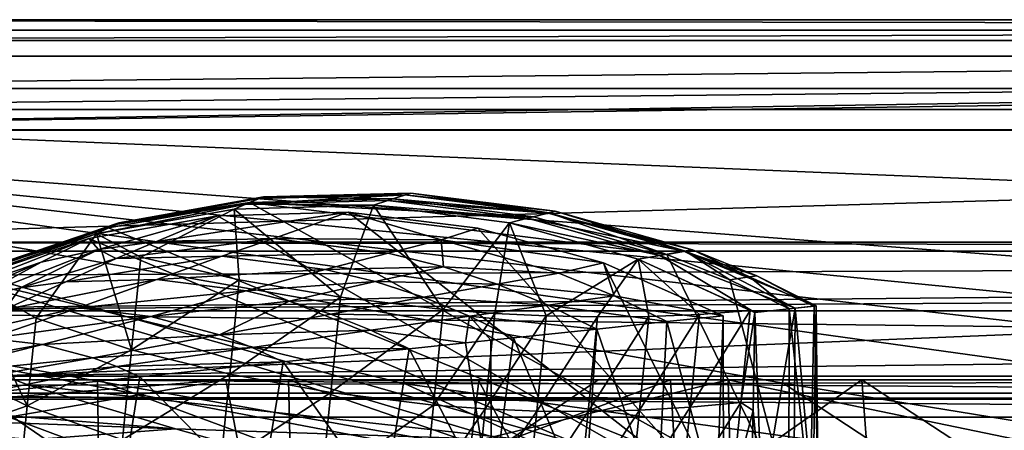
# Model space of a CAD drawing. Header units: metres. Extents: x -1004 to 0, y -808 to 0.
# Tile 34 of 120: x -886 to -742, y -60 to 0. Entities that reach past the tile are written whole.
import ezdxf

# ---------------------------------------------------------------- set-up
doc = ezdxf.new("R2010")
doc.units = ezdxf.units.M

msp = doc.modelspace()

# ---------------------------------------------------------------- linework, layer by layer
at = {"layer": 'top'}
for points in [[(-17.027203, -5.267202, 163.059998), (-987.0271, -5.267202, 163.059998), (-17.027203, -5.267202, 176.059509)], [(-987.0271, -5.267202, 163.059998), (-987.0271, -5.267202, 176.059265), (-17.027203, -5.267202, 176.059509)], [(-17.027203, -5.267202, 176.059509), (-987.0271, -5.267202, 176.059265), (-987.0271, -5.267202, 2050.060059)], [(-987.0271, -5.267202, 2063.060059), (-17.027203, -5.267202, 2063.060059), (-987.0271, -5.267202, 2050.060059)], [(-17.027203, -5.267202, 2063.060059), (-17.027203, -5.267202, 2050.060059), (-987.0271, -5.267202, 2050.060059)], [(-987.0271, -5.267202, 2050.060059), (-17.027203, -5.267202, 2050.060059), (-17.027203, -5.267202, 176.059509)], [(-953.0271, -32.2672, 2063.060059), (-17.027203, -5.267202, 2063.060059), (-987.0271, -5.267202, 2063.060059)], [(-987.0271, -5.267202, 163.059998), (-17.027203, -5.267202, 163.059998), (-953.0271, -32.2672, 163.059998)], [(-953.0271, -32.2672, 2063.060059), (-51.027081, -32.2672, 2063.060059), (-17.027203, -5.267202, 2063.060059)], [(-953.0271, -32.2672, 163.059998), (-17.027203, -5.267202, 163.059998), (-51.027081, -32.2672, 163.059998)], [(-850.759644, -25.963312, 1052.338989), (-871.638428, -29.704609, 1052.338989), (-850.091919, -25.701363, 939.653503)], [(-871.638428, -29.704609, 1052.338989), (-871.153687, -29.474216, 939.653503), (-850.091919, -25.701363, 939.653503)], [(-871.153687, -29.474216, 939.653503), (-852.135437, -26.541019, 763.503967), (-850.091919, -25.701363, 939.653503)], [(-852.688477, -26.753551, 1154.234619), (-850.759644, -25.963312, 1052.338989), (-829.555176, -25.423294, 1052.338989)], [(-829.555176, -25.423294, 1052.338989), (-832.025269, -26.230534, 1154.234619), (-852.688477, -26.753551, 1154.234619)], [(-852.135437, -26.541019, 763.503967), (-831.313843, -26.01631, 763.571472), (-850.091919, -25.701363, 939.653503)], [(-850.759644, -25.963312, 1052.338989), (-828.701904, -25.154947, 939.653503), (-829.555176, -25.423294, 1052.338989)], [(-850.759644, -25.963312, 1052.338989), (-850.091919, -25.701363, 939.653503), (-828.701904, -25.154947, 939.653503)], [(-850.091919, -25.701363, 939.653503), (-831.313843, -26.01631, 763.571472), (-828.701904, -25.154947, 939.653503)], [(-832.025269, -26.230534, 1154.234619), (-829.555176, -25.423294, 1052.338989), (-808.750061, -28.048561, 1052.338989)], [(-831.313843, -26.01631, 763.571472), (-808.57959, -28.014883, 851.033264), (-828.701904, -25.154947, 939.653503)], [(-829.555176, -25.423294, 1052.338989), (-828.701904, -25.154947, 939.653503), (-807.713745, -27.798832, 939.653503)], [(-808.750061, -28.048561, 1052.338989), (-829.555176, -25.423294, 1052.338989), (-807.713745, -27.798832, 939.653503)], [(-828.701904, -25.154947, 939.653503), (-808.57959, -28.014883, 851.033264), (-807.713745, -27.798832, 939.653503)], [(-852.688477, -26.753551, 1154.234619), (-854.394897, -27.473255, 1213.773315), (-874.368042, -31.07576, 1218.051392)], [(-874.368042, -31.07576, 1218.051392), (-871.638428, -29.704609, 1052.338989), (-852.688477, -26.753551, 1154.234619)], [(-872.631714, -30.217983, 763.355225), (-852.135437, -26.541019, 763.503967), (-871.153687, -29.474216, 939.653503)], [(-852.135437, -26.541019, 763.503967), (-872.631714, -30.217983, 763.355225), (-773.775024, -70.220131, 762.568176)], [(-871.638428, -29.704609, 1052.338989), (-850.759644, -25.963312, 1052.338989), (-852.688477, -26.753551, 1154.234619)], [(-834.138062, -26.929199, 1211.977905), (-854.394897, -27.473255, 1213.773315), (-852.688477, -26.753551, 1154.234619)], [(-838.92804, -40.276146, 1213.695068), (-854.394897, -27.473255, 1213.773315), (-834.138062, -26.929199, 1211.977905)], [(-832.025269, -26.230534, 1154.234619), (-834.138062, -26.929199, 1211.977905), (-852.688477, -26.753551, 1154.234619)], [(-852.135437, -26.541019, 763.503967), (-810.890808, -28.611797, 763.55658), (-831.313843, -26.01631, 763.571472)], [(-773.775024, -70.220131, 762.568176), (-791.515869, -34.050182, 763.464905), (-852.135437, -26.541019, 763.503967)], [(-791.515869, -34.050182, 763.464905), (-810.890808, -28.611797, 763.55658), (-852.135437, -26.541019, 763.503967)], [(-838.92804, -40.276146, 1213.695068), (-834.138062, -26.929199, 1211.977905), (-823.993774, -42.041019, 1213.400513)], [(-834.138062, -26.929199, 1211.977905), (-832.025269, -26.230534, 1154.234619), (-811.752747, -28.795238, 1154.234619)], [(-814.352234, -29.465939, 1212.178589), (-834.138062, -26.929199, 1211.977905), (-811.752747, -28.795238, 1154.234619)], [(-834.138062, -26.929199, 1211.977905), (-814.352234, -29.465939, 1212.178589), (-823.993774, -42.041019, 1213.400513)], [(-811.752747, -28.795238, 1154.234619), (-832.025269, -26.230534, 1154.234619), (-808.750061, -28.048561, 1052.338989)], [(-831.313843, -26.01631, 763.571472), (-810.890808, -28.611797, 763.55658), (-808.57959, -28.014883, 851.033264)], [(-856.787964, -28.459476, 1279.55957), (-875.474487, -31.764521, 1279.424438), (-783.276184, -70.478142, 1278.657349)], [(-875.474487, -31.764521, 1279.424438), (-856.787964, -28.459476, 1279.55957), (-874.098816, -33.356674, 1453.265259)], [(-874.368042, -31.07576, 1218.051392), (-854.394897, -27.473255, 1213.773315), (-867.946472, -34.459126, 1216.941772)], [(-856.787964, -28.459476, 1279.55957), (-865.658569, -32.178005, 1453.265259), (-874.098816, -33.356674, 1453.265259)], [(-867.946472, -34.459126, 1216.941772), (-854.394897, -27.473255, 1213.773315), (-853.641418, -37.738308, 1214.880249)], [(-856.787964, -28.459476, 1279.55957), (-837.817932, -27.946949, 1279.622559), (-865.658569, -32.178005, 1453.265259)], [(-837.817932, -27.946949, 1279.622559), (-848.656494, -31.764261, 1453.265259), (-865.658569, -32.178005, 1453.265259)], [(-837.817932, -27.946949, 1279.622559), (-856.787964, -28.459476, 1279.55957), (-783.276184, -70.478142, 1278.657349)], [(-853.641418, -37.738308, 1214.880249), (-854.394897, -27.473255, 1213.773315), (-838.92804, -40.276146, 1213.695068)], [(-848.656494, -31.764261, 1453.265259), (-837.817932, -27.946949, 1279.622559), (-824.305542, -31.955015, 1365.944824)], [(-783.276184, -70.478142, 1278.657349), (-818.979553, -30.237005, 1279.612305), (-837.817932, -27.946949, 1279.622559)], [(-837.817932, -27.946949, 1279.622559), (-818.979553, -30.237005, 1279.612305), (-824.305542, -31.955015, 1365.944824)], [(-811.752747, -28.795238, 1154.234619), (-808.750061, -28.048561, 1052.338989), (-789.01123, -33.595787, 1052.338989)], [(-810.890808, -28.611797, 763.55658), (-791.515869, -34.050182, 763.464905), (-808.57959, -28.014883, 851.033264)], [(-808.750061, -28.048561, 1052.338989), (-807.713745, -27.798832, 939.653503), (-787.799133, -33.388252, 939.653503)], [(-789.01123, -33.595787, 1052.338989), (-808.750061, -28.048561, 1052.338989), (-787.799133, -33.388252, 939.653503)], [(-808.57959, -28.014883, 851.033264), (-788.811401, -33.565678, 851.033264), (-807.713745, -27.798832, 939.653503)], [(-808.57959, -28.014883, 851.033264), (-791.515869, -34.050182, 763.464905), (-788.811401, -33.565678, 851.033264)], [(-807.713745, -27.798832, 939.653503), (-788.811401, -33.565678, 851.033264), (-787.799133, -33.388252, 939.653503)], [(-871.638428, -29.704609, 1052.338989), (-891.488586, -36.465908, 1052.338989), (-871.153687, -29.474216, 939.653503)], [(-891.488586, -36.465908, 1052.338989), (-891.179199, -36.29105, 939.653503), (-871.153687, -29.474216, 939.653503)], [(-891.488586, -36.465908, 1052.338989), (-871.638428, -29.704609, 1052.338989), (-874.368042, -31.07576, 1218.051392)], [(-891.179199, -36.29105, 939.653503), (-872.631714, -30.217983, 763.355225), (-871.153687, -29.474216, 939.653503)], [(-823.993774, -42.041019, 1213.400513), (-814.352234, -29.465939, 1212.178589), (-816.504517, -42.619095, 1213.596558)], [(-814.352234, -29.465939, 1212.178589), (-809.023193, -42.986012, 1214.028198), (-816.504517, -42.619095, 1213.596558)], [(-814.352234, -29.465939, 1212.178589), (-811.752747, -28.795238, 1154.234619), (-792.521973, -34.209667, 1154.234619)], [(-795.680908, -34.766644, 1214.293213), (-814.352234, -29.465939, 1212.178589), (-792.521973, -34.209667, 1154.234619)], [(-814.352234, -29.465939, 1212.178589), (-795.680908, -34.766644, 1214.293213), (-809.023193, -42.986012, 1214.028198)], [(-792.521973, -34.209667, 1154.234619), (-811.752747, -28.795238, 1154.234619), (-789.01123, -33.595787, 1052.338989)], [(-893.327576, -37.581829, 1225.420898), (-891.488586, -36.465908, 1052.338989), (-874.368042, -31.07576, 1218.051392)], [(-893.327576, -37.581829, 1225.420898), (-874.368042, -31.07576, 1218.051392), (-883.162476, -43.331318, 1222.616211)], [(-892.118896, -36.872192, 763.13147), (-872.631714, -30.217983, 763.355225), (-891.179199, -36.29105, 939.653503)], [(-872.631714, -30.217983, 763.355225), (-892.118896, -36.872192, 763.13147), (-773.775024, -70.220131, 762.568176)], [(-883.162476, -43.331318, 1222.616211), (-874.368042, -31.07576, 1218.051392), (-869.300842, -47.927101, 1219.801636)], [(-869.300842, -47.927101, 1219.801636), (-874.368042, -31.07576, 1218.051392), (-867.946472, -34.459126, 1216.941772)], [(-824.305542, -31.955015, 1365.944824), (-818.979553, -30.237005, 1279.612305), (-800.684326, -35.277706, 1279.528931)], [(-800.684326, -35.277706, 1279.528931), (-818.979553, -30.237005, 1279.612305), (-783.276184, -70.478142, 1278.657349)], [(-948.0271, -33.606949, 2063.060059), (-56.027115, -33.606968, 2063.060059), (-953.0271, -32.2672, 2063.060059)], [(-56.027115, -33.606968, 2063.060059), (-51.027081, -32.2672, 2063.060059), (-953.0271, -32.2672, 2063.060059)], [(-51.027081, -32.2672, 163.059998), (-56.027115, -33.606968, 163.059998), (-953.0271, -32.2672, 163.059998)], [(-56.027115, -33.606968, 163.059998), (-948.0271, -33.606949, 163.059998), (-953.0271, -32.2672, 163.059998)], [(-893.468384, -37.789986, 1279.220337), (-875.474487, -31.764521, 1279.424438), (-898.313904, -40.592365, 1453.265259)], [(-898.313904, -40.592365, 1453.265259), (-875.474487, -31.764521, 1279.424438), (-882.400513, -35.169529, 1453.265259)], [(-783.276184, -70.478142, 1278.657349), (-875.474487, -31.764521, 1279.424438), (-893.468384, -37.789986, 1279.220337)], [(-875.474487, -31.764521, 1279.424438), (-874.098816, -33.356674, 1453.265259), (-882.400513, -35.169529, 1453.265259)], [(-874.098816, -33.356674, 1453.265259), (-865.658569, -32.178005, 1453.265259), (-871.530457, -34.654106, 1540.657227)], [(-865.658569, -32.178005, 1453.265259), (-848.656494, -31.764261, 1453.265259), (-871.530457, -34.654106, 1540.657227)], [(-871.530457, -34.654106, 1540.657227), (-848.656494, -31.764261, 1453.265259), (-856.1875, -34.288933, 1540.657104)], [(-848.656494, -31.764261, 1453.265259), (-831.98053, -33.89835, 1453.265259), (-856.1875, -34.288933, 1540.657104)], [(-831.98053, -33.89835, 1453.265259), (-848.656494, -31.764261, 1453.265259), (-824.305542, -31.955015, 1365.944824)], [(-831.98053, -33.89835, 1453.265259), (-824.305542, -31.955015, 1365.944824), (-823.936523, -35.864677, 1453.265259)], [(-823.936523, -35.864677, 1453.265259), (-824.305542, -31.955015, 1365.944824), (-807.197632, -36.793915, 1365.944824)], [(-824.305542, -31.955015, 1365.944824), (-800.684326, -35.277706, 1279.528931), (-807.197632, -36.793915, 1365.944824)], [(-948.0271, -33.606949, 2063.060059), (-944.366821, -37.2672, 2063.060059), (-56.027115, -33.606968, 2063.060059)], [(-56.027115, -33.606968, 163.059998), (-944.366821, -37.2672, 163.059998), (-948.0271, -33.606949, 163.059998)], [(-944.366821, -37.2672, 2063.060059), (-943.0271, -42.2672, 2063.060059), (-56.027115, -33.606968, 2063.060059)], [(-943.0271, -42.2672, 163.059998), (-944.366821, -37.2672, 163.059998), (-56.027115, -33.606968, 163.059998)], [(-56.027115, -33.606968, 2063.060059), (-943.0271, -42.2672, 2063.060059), (-59.687374, -37.267273, 2063.060059)], [(-59.687374, -37.267273, 163.059998), (-943.0271, -42.2672, 163.059998), (-56.027115, -33.606968, 163.059998)], [(-882.400513, -35.169529, 1453.265259), (-874.098816, -33.356674, 1453.265259), (-891.88385, -40.312008, 1634.25647)], [(-874.098816, -33.356674, 1453.265259), (-885.420227, -38.921398, 1634.25647), (-891.88385, -40.312008, 1634.25647)], [(-871.530457, -34.654106, 1540.657227), (-885.420227, -38.921398, 1634.25647), (-874.098816, -33.356674, 1453.265259)], [(-878.852112, -38.016354, 1634.25647), (-856.1875, -34.288933, 1540.657104), (-865.623779, -37.69347, 1634.25647)], [(-856.1875, -34.288933, 1540.657104), (-878.852112, -38.016354, 1634.25647), (-871.530457, -34.654106, 1540.657227)], [(-865.623779, -37.69347, 1634.25647), (-856.1875, -34.288933, 1540.657104), (-841.140503, -36.224461, 1540.65686)], [(-856.1875, -34.288933, 1540.657104), (-831.98053, -33.89835, 1453.265259), (-841.140503, -36.224461, 1540.65686)], [(-841.140503, -36.224461, 1540.65686), (-831.98053, -33.89835, 1453.265259), (-823.936523, -35.864677, 1453.265259)], [(-792.521973, -34.209667, 1154.234619), (-778.724854, -42.481342, 1218.428589), (-795.680908, -34.766644, 1214.293213)], [(-789.01123, -33.595787, 1052.338989), (-772.863892, -41.865013, 1110.782471), (-792.521973, -34.209667, 1154.234619)], [(-772.863892, -41.865013, 1110.782471), (-778.724854, -42.481342, 1218.428589), (-792.521973, -34.209667, 1154.234619)], [(-791.515869, -34.050182, 763.464905), (-782.359558, -37.737873, 763.392456), (-788.811401, -33.565678, 851.033264)], [(-782.359558, -37.737873, 763.392456), (-791.515869, -34.050182, 763.464905), (-773.775024, -70.220131, 762.568176)], [(-789.01123, -33.595787, 1052.338989), (-787.799133, -33.388252, 939.653503), (-778.421326, -37.163967, 939.653503)], [(-778.421326, -37.163967, 939.653503), (-769.799988, -41.542919, 994.731995), (-789.01123, -33.595787, 1052.338989)], [(-769.799988, -41.542919, 994.731995), (-772.863892, -41.865013, 1110.782471), (-789.01123, -33.595787, 1052.338989)], [(-788.811401, -33.565678, 851.033264), (-779.50293, -37.315025, 851.033264), (-787.799133, -33.388252, 939.653503)], [(-788.811401, -33.565678, 851.033264), (-782.359558, -37.737873, 763.392456), (-779.50293, -37.315025, 851.033264)], [(-787.799133, -33.388252, 939.653503), (-779.50293, -37.315025, 851.033264), (-778.421326, -37.163967, 939.653503)], [(-891.88385, -40.312008, 1634.25647), (-904.2901, -44.471645, 1634.25647), (-882.400513, -35.169529, 1453.265259)], [(-904.2901, -44.471645, 1634.25647), (-898.313904, -40.592365, 1453.265259), (-882.400513, -35.169529, 1453.265259)], [(-878.852112, -38.016354, 1634.25647), (-885.420227, -38.921398, 1634.25647), (-871.530457, -34.654106, 1540.657227)], [(-869.300842, -47.927101, 1219.801636), (-867.946472, -34.459126, 1216.941772), (-853.641418, -37.738308, 1214.880249)], [(-795.680908, -34.766644, 1214.293213), (-801.560974, -43.135281, 1214.701538), (-809.023193, -42.986012, 1214.028198)], [(-807.197632, -36.793915, 1365.944824), (-800.684326, -35.277706, 1279.528931), (-799.146362, -40.058331, 1365.944824)], [(-795.680908, -34.766644, 1214.293213), (-794.128967, -43.060417, 1215.622437), (-801.560974, -43.135281, 1214.701538)], [(-783.330994, -42.956921, 1279.374268), (-800.684326, -35.277706, 1279.528931), (-783.276184, -70.478142, 1278.657349)], [(-800.684326, -35.277706, 1279.528931), (-783.330994, -42.956921, 1279.374268), (-799.146362, -40.058331, 1365.944824)], [(-778.724854, -42.481342, 1218.428589), (-779.402771, -42.210243, 1218.233276), (-795.680908, -34.766644, 1214.293213)], [(-779.402771, -42.210243, 1218.233276), (-786.738403, -42.754925, 1216.796997), (-795.680908, -34.766644, 1214.293213)], [(-795.680908, -34.766644, 1214.293213), (-786.738403, -42.754925, 1216.796997), (-794.128967, -43.060417, 1215.622437)], [(-773.775024, -70.220131, 762.568176), (-892.118896, -36.872192, 763.13147), (-910.007324, -46.099503, 762.844849)], [(-852.640442, -39.321369, 1634.25647), (-865.623779, -37.69347, 1634.25647), (-841.140503, -36.224461, 1540.65686)], [(-852.640442, -39.321369, 1634.25647), (-841.140503, -36.224461, 1540.65686), (-833.883118, -38.004112, 1540.656616)], [(-841.140503, -36.224461, 1540.65686), (-823.936523, -35.864677, 1453.265259), (-833.883118, -38.004112, 1540.656616)], [(-833.883118, -38.004112, 1540.656616), (-823.936523, -35.864677, 1453.265259), (-816.169067, -38.382133, 1453.265259)], [(-823.936523, -35.864677, 1453.265259), (-807.197632, -36.793915, 1365.944824), (-816.169067, -38.382133, 1453.265259)], [(-816.169067, -38.382133, 1453.265259), (-807.197632, -36.793915, 1365.944824), (-799.146362, -40.058331, 1365.944824)], [(-779.50293, -37.315025, 851.033264), (-770.102051, -41.574966, 878.622253), (-778.421326, -37.163967, 939.653503)], [(-778.421326, -37.163967, 939.653503), (-770.102051, -41.574966, 878.622253), (-769.799988, -41.542919, 994.731995)], [(-943.0271, -42.2672, 2063.060059), (-61.027081, -42.267323, 2063.060059), (-59.687374, -37.267273, 2063.060059)], [(-59.687374, -37.267273, 163.059998), (-61.027081, -42.267323, 163.059998), (-943.0271, -42.2672, 163.059998)], [(-783.276184, -70.478142, 1278.657349), (-893.468384, -37.789986, 1279.220337), (-910.375854, -46.403618, 1278.951538)], [(-897.979309, -49.420689, 1230.280518), (-893.327576, -37.581829, 1225.420898), (-884.440125, -56.036221, 1226.682251)], [(-893.327576, -37.581829, 1225.420898), (-883.162476, -43.331318, 1222.616211), (-884.440125, -56.036221, 1226.682251)], [(-887.675659, -42.065689, 1731.960449), (-878.852112, -38.016354, 1634.25647), (-865.623779, -37.69347, 1634.25647)], [(-876.994202, -41.794182, 1731.960449), (-887.675659, -42.065689, 1731.960449), (-865.623779, -37.69347, 1634.25647)], [(-885.420227, -38.921398, 1634.25647), (-878.852112, -38.016354, 1634.25647), (-887.675659, -42.065689, 1731.960449)], [(-852.640442, -39.321369, 1634.25647), (-876.994202, -41.794182, 1731.960449), (-865.623779, -37.69347, 1634.25647)], [(-869.300842, -47.927101, 1219.801636), (-853.641418, -37.738308, 1214.880249), (-855.019287, -51.440273, 1217.975952)], [(-855.019287, -51.440273, 1217.975952), (-853.641418, -37.738308, 1214.880249), (-838.92804, -40.276146, 1213.695068)], [(-846.370361, -40.825253, 1634.25647), (-852.640442, -39.321369, 1634.25647), (-833.883118, -38.004112, 1540.656616)], [(-846.370361, -40.825253, 1634.25647), (-833.883118, -38.004112, 1540.656616), (-826.875916, -40.281223, 1540.656372)], [(-826.875916, -40.281223, 1540.656372), (-833.883118, -38.004112, 1540.656616), (-816.169067, -38.382133, 1453.265259)], [(-808.729126, -41.405384, 1453.265259), (-826.875916, -40.281223, 1540.656372), (-816.169067, -38.382133, 1453.265259)], [(-799.146362, -40.058331, 1365.944824), (-808.729126, -41.405384, 1453.265259), (-816.169067, -38.382133, 1453.265259)], [(-782.359558, -37.737873, 763.392456), (-773.741089, -41.957493, 763.304749), (-779.50293, -37.315025, 851.033264)], [(-773.741089, -41.957493, 763.304749), (-782.359558, -37.737873, 763.392456), (-773.775024, -70.220131, 762.568176)], [(-779.50293, -37.315025, 851.033264), (-773.741089, -41.957493, 763.304749), (-770.102051, -41.574966, 878.622253)], [(-891.88385, -40.312008, 1634.25647), (-885.420227, -38.921398, 1634.25647), (-887.675659, -42.065689, 1731.960449)], [(-866.496887, -43.052418, 1731.960571), (-876.994202, -41.794182, 1731.960449), (-852.640442, -39.321369, 1634.25647)], [(-846.370361, -40.825253, 1634.25647), (-866.496887, -43.052418, 1731.960571), (-852.640442, -39.321369, 1634.25647)], [(-799.146362, -40.058331, 1365.944824), (-791.494873, -43.815121, 1365.944824), (-808.729126, -41.405384, 1453.265259)], [(-799.146362, -40.058331, 1365.944824), (-783.330994, -42.956921, 1279.374268), (-791.494873, -43.815121, 1365.944824)], [(-856.495056, -45.732166, 1731.960693), (-866.496887, -43.052418, 1731.960571), (-846.370361, -40.825253, 1634.25647)], [(-840.309082, -42.753147, 1634.25647), (-856.495056, -45.732166, 1731.960693), (-846.370361, -40.825253, 1634.25647)], [(-840.319458, -54.112633, 1216.92627), (-855.019287, -51.440273, 1217.975952), (-838.92804, -40.276146, 1213.695068)], [(-840.309082, -42.753147, 1634.25647), (-846.370361, -40.825253, 1634.25647), (-826.875916, -40.281223, 1540.656372)], [(-840.319458, -54.112633, 1216.92627), (-838.92804, -40.276146, 1213.695068), (-823.993774, -42.041019, 1213.400513)], [(-820.164917, -43.014778, 1540.656128), (-840.309082, -42.753147, 1634.25647), (-826.875916, -40.281223, 1540.656372)], [(-808.729126, -41.405384, 1453.265259), (-820.164917, -43.014778, 1540.656128), (-826.875916, -40.281223, 1540.656372)], [(-808.729126, -41.405384, 1453.265259), (-801.659546, -44.883778, 1453.265381), (-820.164917, -43.014778, 1540.656128)], [(-791.494873, -43.815121, 1365.944824), (-801.659546, -44.883778, 1453.265381), (-808.729126, -41.405384, 1453.265259)], [(-943.0271, -42.2672, 2063.060059), (-943.0271, -52.26717, 2063.060059), (-61.027081, -42.267323, 2063.060059)], [(-61.027081, -42.267323, 163.059998), (-61.026958, -52.26717, 163.059998), (-943.0271, -42.2672, 163.059998)], [(-943.0271, -42.2672, 163.059998), (-61.026958, -52.26717, 163.059998), (-943.0271, -52.26717, 163.059998)], [(-943.0271, -52.26717, 2063.060059), (-61.026958, -52.26717, 2063.060059), (-61.027081, -42.267323, 2063.060059)], [(-897.744507, -46.450539, 1829.659912), (-887.675659, -42.065689, 1731.960449), (-876.994202, -41.794182, 1731.960449)], [(-897.744507, -46.450539, 1829.659912), (-876.994202, -41.794182, 1731.960449), (-889.929565, -46.253555, 1829.659912)], [(-876.994202, -41.794182, 1731.960449), (-866.496887, -43.052418, 1731.960571), (-889.929565, -46.253555, 1829.659912)], [(-834.495544, -45.071281, 1634.25647), (-856.495056, -45.732166, 1731.960693), (-840.309082, -42.753147, 1634.25647)], [(-840.319458, -54.112633, 1216.92627), (-823.993774, -42.041019, 1213.400513), (-825.38855, -55.910946, 1216.665405)], [(-820.164917, -43.014778, 1540.656128), (-834.495544, -45.071281, 1634.25647), (-840.309082, -42.753147, 1634.25647)], [(-823.993774, -42.041019, 1213.400513), (-816.504517, -42.619095, 1213.596558), (-825.38855, -55.910946, 1216.665405)], [(-816.504517, -42.619095, 1213.596558), (-817.897095, -56.466766, 1216.838989), (-825.38855, -55.910946, 1216.665405)], [(-816.504517, -42.619095, 1213.596558), (-809.023193, -42.986012, 1214.028198), (-817.897095, -56.466766, 1216.838989)], [(-786.738403, -42.754925, 1216.796997), (-795.498413, -56.678139, 1218.633179), (-794.128967, -43.060417, 1215.622437)], [(-795.498413, -56.678139, 1218.633179), (-786.738403, -42.754925, 1216.796997), (-788.094421, -56.239334, 1219.673462)], [(-788.094421, -56.239334, 1219.673462), (-779.402771, -42.210243, 1218.233276), (-780.742371, -55.531631, 1220.945435)], [(-788.094421, -56.239334, 1219.673462), (-786.738403, -42.754925, 1216.796997), (-779.402771, -42.210243, 1218.233276)], [(-780.742371, -55.531631, 1220.945435), (-779.402771, -42.210243, 1218.233276), (-778.724854, -42.481342, 1218.428589)], [(-778.947693, -56.701633, 1221.686768), (-780.742371, -55.531631, 1220.945435), (-778.724854, -42.481342, 1218.428589)], [(-777.693848, -70.344772, 1202.810547), (-778.947693, -56.701633, 1221.686768), (-778.724854, -42.481342, 1218.428589)], [(-772.863892, -41.865013, 1110.782471), (-777.693848, -70.344772, 1202.810547), (-778.724854, -42.481342, 1218.428589)], [(-773.028625, -70.211578, 1114.773193), (-777.693848, -70.344772, 1202.810547), (-772.863892, -41.865013, 1110.782471)], [(-773.775024, -70.220131, 762.568176), (-770.689453, -70.126289, 850.192688), (-773.741089, -41.957493, 763.304749)], [(-770.689453, -70.126289, 850.192688), (-770.102051, -41.574966, 878.622253), (-773.741089, -41.957493, 763.304749)], [(-770.304749, -70.124046, 1026.646729), (-773.028625, -70.211578, 1114.773193), (-772.863892, -41.865013, 1110.782471)], [(-770.304749, -70.124046, 1026.646729), (-772.863892, -41.865013, 1110.782471), (-769.799988, -41.542919, 994.731995)], [(-770.689453, -70.126289, 850.192688), (-769.523926, -70.093506, 938.447083), (-770.102051, -41.574966, 878.622253)], [(-769.523926, -70.093506, 938.447083), (-770.304749, -70.124046, 1026.646729), (-769.799988, -41.542919, 994.731995)], [(-769.523926, -70.093506, 938.447083), (-769.799988, -41.542919, 994.731995), (-770.102051, -41.574966, 878.622253)], [(-889.929565, -46.253555, 1829.659912), (-866.496887, -43.052418, 1731.960571), (-882.240662, -47.141766, 1829.660034)], [(-884.440125, -56.036221, 1226.682251), (-883.162476, -43.331318, 1222.616211), (-869.300842, -47.927101, 1219.801636)], [(-882.240662, -47.141766, 1829.660034), (-866.496887, -43.052418, 1731.960571), (-856.495056, -45.732166, 1731.960693)], [(-820.739441, -46.887756, 1585.267822), (-834.495544, -45.071281, 1634.25647), (-820.164917, -43.014778, 1540.656128)], [(-817.058655, -46.503716, 1562.070557), (-820.739441, -46.887756, 1585.267822), (-820.164917, -43.014778, 1540.656128)], [(-801.659546, -44.883778, 1453.265381), (-813.788696, -46.158955, 1540.655762), (-820.164917, -43.014778, 1540.656128)], [(-820.164917, -43.014778, 1540.656128), (-813.788696, -46.158955, 1540.655762), (-817.058655, -46.503716, 1562.070557)], [(-809.023193, -42.986012, 1214.028198), (-810.410828, -56.784683, 1217.221313), (-817.897095, -56.466766, 1216.838989)], [(-809.023193, -42.986012, 1214.028198), (-801.560974, -43.135281, 1214.701538), (-810.410828, -56.784683, 1217.221313)], [(-801.560974, -43.135281, 1214.701538), (-802.940918, -56.857533, 1217.817627), (-810.410828, -56.784683, 1217.221313)], [(-794.128967, -43.060417, 1215.622437), (-795.498413, -56.678139, 1218.633179), (-802.940918, -56.857533, 1217.817627)], [(-794.128967, -43.060417, 1215.622437), (-802.940918, -56.857533, 1217.817627), (-801.560974, -43.135281, 1214.701538)], [(-801.659546, -44.883778, 1453.265381), (-791.494873, -43.815121, 1365.944824), (-792.847961, -70.633255, 1378.559326)], [(-791.494873, -43.815121, 1365.944824), (-784.299805, -70.4991, 1290.743408), (-792.847961, -70.633255, 1378.559326)], [(-791.494873, -43.815121, 1365.944824), (-783.330994, -42.956921, 1279.374268), (-784.299805, -70.4991, 1290.743408)], [(-783.330994, -42.956921, 1279.374268), (-783.276184, -70.478142, 1278.657349), (-784.299805, -70.4991, 1290.743408)], [(-856.495056, -45.732166, 1731.960693), (-874.8927, -49.043041, 1829.660156), (-882.240662, -47.141766, 1829.660034)], [(-851.763123, -47.550056, 1731.960815), (-874.8927, -49.043041, 1829.660156), (-856.495056, -45.732166, 1731.960693)], [(-834.495544, -45.071281, 1634.25647), (-851.763123, -47.550056, 1731.960815), (-856.495056, -45.732166, 1731.960693)], [(-828.962646, -47.741829, 1634.25647), (-851.763123, -47.550056, 1731.960815), (-834.495544, -45.071281, 1634.25647)], [(-820.739441, -46.887756, 1585.267822), (-828.962646, -47.741829, 1634.25647), (-834.495544, -45.071281, 1634.25647)], [(-813.788696, -46.158955, 1540.655762), (-801.659546, -44.883778, 1453.265381), (-803.499634, -70.700081, 1467.452637)], [(-801.659546, -44.883778, 1453.265381), (-792.847961, -70.633255, 1378.559326), (-803.499634, -70.700081, 1467.452637)], [(-910.007324, -46.099503, 762.844849), (-925.867615, -57.367516, 762.510254), (-773.775024, -70.220131, 762.568176)], [(-925.867615, -57.367516, 1278.625366), (-783.276184, -70.478142, 1278.657349), (-910.375854, -46.403618, 1278.951538)], [(-904.455017, -51.044762, 1927.359497), (-889.929565, -46.253555, 1829.659912), (-882.240662, -47.141766, 1829.660034)], [(-882.240662, -47.141766, 1829.660034), (-899.89917, -51.569859, 1927.359619), (-904.455017, -51.044762, 1927.359497)], [(-874.8927, -49.043041, 1829.660156), (-899.89917, -51.569859, 1927.359619), (-882.240662, -47.141766, 1829.660034)], [(-828.962646, -47.741829, 1634.25647), (-820.739441, -46.887756, 1585.267822), (-816.966187, -70.618088, 1561.437134)], [(-816.966187, -70.618088, 1561.437134), (-820.739441, -46.887756, 1585.267822), (-817.058655, -46.503716, 1562.070557)], [(-817.058655, -46.503716, 1562.070557), (-813.788696, -46.158955, 1540.655762), (-816.966187, -70.618088, 1561.437134)], [(-813.788696, -46.158955, 1540.655762), (-803.499634, -70.700081, 1467.452637), (-816.966187, -70.618088, 1561.437134)], [(-884.440125, -56.036221, 1226.682251), (-869.300842, -47.927101, 1219.801636), (-870.610107, -60.946262, 1224.271973)], [(-851.763123, -47.550056, 1731.960815), (-871.404663, -50.3367, 1829.660278), (-874.8927, -49.043041, 1829.660156)], [(-847.246643, -49.649971, 1731.960815), (-871.404663, -50.3367, 1829.660278), (-851.763123, -47.550056, 1731.960815)], [(-870.610107, -60.946262, 1224.271973), (-869.300842, -47.927101, 1219.801636), (-855.019287, -51.440273, 1217.975952)], [(-828.962646, -47.741829, 1634.25647), (-847.246643, -49.649971, 1731.960815), (-851.763123, -47.550056, 1731.960815)], [(-847.246643, -49.649971, 1731.960815), (-828.962646, -47.741829, 1634.25647), (-832.659546, -70.292442, 1655.074951)], [(-832.659546, -70.292442, 1655.074951), (-828.962646, -47.741829, 1634.25647), (-816.966187, -70.618088, 1561.437134)], [(-874.8927, -49.043041, 1829.660156), (-895.53479, -52.67757, 1927.359619), (-899.89917, -51.569859, 1927.359619)], [(-899.158569, -61.147278, 1235.195801), (-897.979309, -49.420689, 1230.280518), (-884.440125, -56.036221, 1226.682251)], [(-871.404663, -50.3367, 1829.660278), (-895.53479, -52.67757, 1927.359619), (-874.8927, -49.043041, 1829.660156)], [(-847.246643, -49.649971, 1731.960815), (-868.06604, -51.834335, 1829.660278), (-871.404663, -50.3367, 1829.660278)], [(-868.06604, -51.834335, 1829.660278), (-847.246643, -49.649971, 1731.960815), (-850.570557, -69.628548, 1748.312256)], [(-850.570557, -69.628548, 1748.312256), (-847.246643, -49.649971, 1731.960815), (-832.659546, -70.292442, 1655.074951)], [(-871.404663, -50.3367, 1829.660278), (-891.463135, -54.301071, 1927.359741), (-895.53479, -52.67757, 1927.359619)], [(-868.06604, -51.834335, 1829.660278), (-891.463135, -54.301071, 1927.359741), (-871.404663, -50.3367, 1829.660278)], [(-856.34906, -64.663292, 1222.708496), (-870.610107, -60.946262, 1224.271973), (-855.019287, -51.440273, 1217.975952)], [(-856.34906, -64.663292, 1222.708496), (-855.019287, -51.440273, 1217.975952), (-840.319458, -54.112633, 1216.92627)], [(-782.598877, -52.26717, 2039.088379), (-481.596069, -52.26717, 2033.802246), (-943.0271, -52.26717, 2063.060059)], [(-481.596069, -52.26717, 2033.802246), (-428.863464, -52.26717, 2035.059937), (-943.0271, -52.26717, 2063.060059)], [(-943.0271, -52.26717, 2063.060059), (-428.863464, -52.26717, 2035.059937), (-61.026958, -52.26717, 2063.060059)], [(-943.0271, -52.26717, 2063.060059), (-928.818237, -52.26717, 2045.059814), (-855.607971, -52.26717, 2044.407715)], [(-61.026958, -52.26717, 163.059998), (-407.772705, -52.26717, 179.05925), (-943.0271, -52.26717, 163.059998)], [(-407.772705, -52.26717, 179.05925), (-428.346069, -52.26717, 179.737396), (-943.0271, -52.26717, 163.059998)], [(-943.0271, -52.26717, 163.059998), (-428.346069, -52.26717, 179.737396), (-449.178162, -52.26717, 181.812668)], [(-449.178162, -52.26717, 181.812668), (-470.251709, -52.26717, 185.372299), (-943.0271, -52.26717, 163.059998)], [(-470.251709, -52.26717, 185.372299), (-763.151001, -52.26717, 196.518036), (-943.0271, -52.26717, 163.059998)], [(-943.0271, -52.26717, 163.059998), (-763.151001, -52.26717, 196.518036), (-790.978271, -52.26717, 194.345261)], [(-790.978271, -52.26717, 194.345261), (-801.491638, -52.26717, 193.822479), (-943.0271, -52.26717, 163.059998)], [(-801.491638, -52.26717, 193.822479), (-818.775513, -52.26717, 193.498016), (-943.0271, -52.26717, 163.059998)], [(-943.0271, -52.26717, 163.059998), (-818.775513, -52.26717, 193.498016), (-846.492188, -52.26717, 194.364212)], [(-846.492188, -52.26717, 194.364212), (-874.227417, -52.26717, 196.990601), (-943.0271, -52.26717, 163.059998)], [(-874.227417, -52.26717, 196.990601), (-901.685364, -52.26717, 201.470932), (-943.0271, -52.26717, 163.059998)], [(-855.607971, -52.26717, 2044.407715), (-782.598877, -52.26717, 2039.088379), (-943.0271, -52.26717, 2063.060059)], [(-855.607971, -52.26717, 2044.407715), (-928.818237, -52.26717, 2045.059814), (-922.820313, -57.623161, 2044.115356)], [(-922.522766, -63.709461, 2043.042114), (-855.607971, -52.26717, 2044.407715), (-922.820313, -57.623161, 2044.115356)], [(-855.607971, -52.26717, 2044.407715), (-922.522766, -63.709461, 2043.042114), (-852.293396, -69.142151, 2041.302856)], [(-901.635925, -61.088501, 205.401947), (-901.685364, -52.26717, 201.470932), (-874.087219, -62.515808, 201.244476)], [(-901.685364, -52.26717, 201.470932), (-874.227417, -52.26717, 196.990601), (-874.087219, -62.515808, 201.244476)], [(-891.463135, -54.301071, 1927.359741), (-868.06604, -51.834335, 1829.660278), (-870.688416, -68.505379, 1841.093872)], [(-874.087219, -62.515808, 201.244476), (-874.227417, -52.26717, 196.990601), (-846.22644, -62.611012, 198.468399)], [(-874.227417, -52.26717, 196.990601), (-846.492188, -52.26717, 194.364212), (-846.22644, -62.611012, 198.468399)], [(-870.688416, -68.505379, 1841.093872), (-868.06604, -51.834335, 1829.660278), (-850.570557, -69.628548, 1748.312256)], [(-782.598877, -52.26717, 2039.088379), (-855.607971, -52.26717, 2044.407715), (-852.293396, -69.142151, 2041.302856)], [(-782.598877, -52.26717, 2039.088379), (-852.293396, -69.142151, 2041.302856), (-782.152588, -70.024574, 2035.889771)], [(-846.22644, -62.611012, 198.468399), (-846.492188, -52.26717, 194.364212), (-819.934265, -61.416458, 197.08136)], [(-846.492188, -52.26717, 194.364212), (-818.820496, -52.406982, 193.552719), (-819.934265, -61.416458, 197.08136)], [(-846.492188, -52.26717, 194.364212), (-818.775513, -52.26717, 193.498016), (-818.820496, -52.406982, 193.552719)], [(-819.934265, -61.416458, 197.08136), (-818.820496, -52.406982, 193.552719), (-814.332031, -60.971691, 196.923172)], [(-818.820496, -52.406982, 193.552719), (-801.491638, -52.26717, 193.822479), (-814.332031, -60.971691, 196.923172)], [(-818.775513, -52.26717, 193.498016), (-801.491638, -52.26717, 193.822479), (-818.820496, -52.406982, 193.552719)], [(-814.332031, -60.971691, 196.923172), (-801.491638, -52.26717, 193.822479), (-790.978271, -52.26717, 194.345261)], [(-814.332031, -60.971691, 196.923172), (-790.978271, -52.26717, 194.345261), (-789.846069, -70.99144, 201.798431)], [(-790.978271, -52.26717, 194.345261), (-763.151001, -52.26717, 196.518036), (-789.846069, -70.99144, 201.798431)], [(-789.846069, -70.99144, 201.798431), (-763.151001, -52.26717, 196.518036), (-761.814209, -70.226494, 203.842499)], [(-710.175232, -52.26717, 2028.442627), (-782.598877, -52.26717, 2039.088379), (-713.562195, -66.513969, 2026.509155)], [(-713.562195, -66.513969, 2026.509155), (-782.598877, -52.26717, 2039.088379), (-782.152588, -70.024574, 2035.889771)], [(-710.175232, -52.26717, 2028.442627), (-534.209045, -52.26717, 2030.036865), (-782.598877, -52.26717, 2039.088379)], [(-534.209045, -52.26717, 2030.036865), (-481.596069, -52.26717, 2033.802246), (-782.598877, -52.26717, 2039.088379)], [(-763.151001, -52.26717, 196.518036), (-733.92218, -71.410133, 207.191437), (-761.814209, -70.226494, 203.842499)], [(-733.92218, -71.410133, 207.191437), (-763.151001, -52.26717, 196.518036), (-735.603821, -52.267639, 199.381378)], [(-763.151001, -52.26717, 196.518036), (-735.55072, -52.26717, 199.387146), (-735.603821, -52.267639, 199.381378)], [(-470.251709, -52.26717, 185.372299), (-491.851715, -52.26717, 190.612167), (-763.151001, -52.26717, 196.518036)], [(-491.851715, -52.26717, 190.612167), (-735.55072, -52.26717, 199.387146), (-763.151001, -52.26717, 196.518036)], [(-893.000244, -66.756538, 1933.362671), (-891.463135, -54.301071, 1927.359741), (-870.688416, -68.505379, 1841.093872)], [(-841.661011, -67.452858, 1221.809692), (-856.34906, -64.663292, 1222.708496), (-840.319458, -54.112633, 1216.92627)], [(-841.661011, -67.452858, 1221.809692), (-840.319458, -54.112633, 1216.92627), (-825.38855, -55.910946, 1216.665405)], [(-789.40509, -69.272812, 1224.162231), (-780.742371, -55.531631, 1220.945435), (-782.038818, -68.42308, 1225.251465)], [(-789.40509, -69.272812, 1224.162231), (-788.094421, -56.239334, 1219.673462), (-780.742371, -55.531631, 1220.945435)], [(-782.038818, -68.42308, 1225.251465), (-780.742371, -55.531631, 1220.945435), (-778.947693, -56.701633, 1221.686768)], [(-899.158569, -61.147278, 1235.195801), (-884.440125, -56.036221, 1226.682251), (-885.658936, -68.15609, 1232.253174)], [(-885.658936, -68.15609, 1232.253174), (-884.440125, -56.036221, 1226.682251), (-870.610107, -60.946262, 1224.271973)], [(-841.661011, -67.452858, 1221.809692), (-825.38855, -55.910946, 1216.665405), (-826.733032, -69.280304, 1221.586182)], [(-825.38855, -55.910946, 1216.665405), (-817.897095, -56.466766, 1216.838989), (-826.733032, -69.280304, 1221.586182)], [(-817.897095, -56.466766, 1216.838989), (-819.239624, -69.816734, 1221.734985), (-826.733032, -69.280304, 1221.586182)], [(-817.897095, -56.466766, 1216.838989), (-810.410828, -56.784683, 1217.221313), (-819.239624, -69.816734, 1221.734985)], [(-810.410828, -56.784683, 1217.221313), (-811.749084, -70.091965, 1222.062378), (-819.239624, -69.816734, 1221.734985)], [(-810.410828, -56.784683, 1217.221313), (-802.940918, -56.857533, 1217.817627), (-811.749084, -70.091965, 1222.062378)], [(-802.940918, -56.857533, 1217.817627), (-804.2724, -70.098228, 1222.572998), (-811.749084, -70.091965, 1222.062378)], [(-795.498413, -56.678139, 1218.633179), (-804.2724, -70.098228, 1222.572998), (-802.940918, -56.857533, 1217.817627)], [(-804.2724, -70.098228, 1222.572998), (-795.498413, -56.678139, 1218.633179), (-796.82074, -69.827774, 1223.271362)], [(-796.82074, -69.827774, 1223.271362), (-788.094421, -56.239334, 1219.673462), (-789.40509, -69.272812, 1224.162231)], [(-796.82074, -69.827774, 1223.271362), (-795.498413, -56.678139, 1218.633179), (-788.094421, -56.239334, 1219.673462)], [(-779.298218, -70.386292, 1226.735352), (-782.038818, -68.42308, 1225.251465), (-778.947693, -56.701633, 1221.686768)], [(-777.693848, -70.344772, 1202.810547), (-779.298218, -70.386292, 1226.735352), (-778.947693, -56.701633, 1221.686768)], [(-928.818237, -67.039001, 1278.365601), (-783.276184, -70.478142, 1278.657349), (-925.867615, -57.367516, 1278.625366)], [(-925.867615, -57.367516, 762.510254), (-928.085938, -66.877319, 762.256714), (-773.775024, -70.220131, 762.568176)]]:
    msp.add_3dface(points, dxfattribs=at)
at = {"layer": 'top0123413'}
for points in [[(-1002.510071, -1.527202, 175), (-1.527202, -1.527202, 175), (-1004.037292, 0)], [(-1.527202, -1.527202, 175), (0, 0), (-1004.037292, 0)], [(0, 0), (-994.037292, -10), (-1004.037292, 0)], [(-10, -10), (-994.037292, -10), (0, 0)], [(-1002.510071, -1.527202, 175), (-982.615723, -15.961353, 175), (-1.527202, -1.527202, 175)], [(-982.615723, -15.961353, 175), (-21.421595, -15.961353, 175), (-1.527202, -1.527202, 175)], [(-994.037292, -10, 90), (-994.037292, -10), (-10, -10, 90)], [(-994.037292, -10), (-10, -10), (-10, -10, 90)], [(-994.037292, -794.032166, 90), (-994.037292, -10, 90), (-787.024658, -763.271118, 90)], [(-787.024658, -763.271118, 90), (-994.037292, -10, 90), (-533.424561, -638.481384, 90)], [(-994.037292, -10, 90), (-526.238708, -632.856445, 90), (-533.424561, -638.481384, 90)], [(-10, -10, 90), (-502.018646, -625.846375, 90), (-994.037292, -10, 90)], [(-502.018646, -625.846375, 90), (-510.034576, -626.560547, 90), (-994.037292, -10, 90)], [(-994.037292, -10, 90), (-510.034576, -626.560547, 90), (-518.256042, -628.853394, 90)], [(-518.256042, -628.853394, 90), (-526.238708, -632.856445, 90), (-994.037292, -10, 90)], [(-665.157715, -52.554413, 163.059708), (-610.580078, -52.505119, 163.059708), (-982.615723, -15.961353, 163.059708)], [(-610.580078, -52.505119, 163.059708), (-502.018616, -52.467403, 163.059708), (-982.615723, -15.961353, 163.059708)], [(-982.615723, -15.961353, 163.059708), (-502.018616, -52.467403, 163.059708), (-21.421595, -15.961353, 163.059708)], [(-940.679016, -53.268463, 163.059708), (-884.233154, -53.035744, 163.059708), (-982.615723, -15.961353, 163.059708)], [(-884.233154, -53.035744, 163.059708), (-829.538391, -52.861641, 163.059708), (-982.615723, -15.961353, 163.059708)], [(-982.615723, -15.961353, 163.059708), (-829.538391, -52.861641, 163.059708), (-774.585693, -52.727356, 163.059708)], [(-774.585693, -52.727356, 163.059708), (-718.555603, -52.625156, 163.059708), (-982.615723, -15.961353, 163.059708)], [(-718.555603, -52.625156, 163.059708), (-665.157715, -52.554413, 163.059708), (-982.615723, -15.961353, 163.059708)], [(-982.615723, -15.961353, 163.059708), (-21.421595, -15.961353, 163.059708), (-982.615723, -15.961353, 175)], [(-21.421595, -15.961353, 163.059708), (-21.421595, -15.961353, 175), (-982.615723, -15.961353, 175)], [(-811.396301, -61.038689, 140.855408), (-829.538391, -52.861641, 163.059708), (-884.233154, -53.035744, 163.059708)], [(-759.854309, -62.423103, 141.025833), (-774.585693, -52.727356, 163.059708), (-829.538391, -52.861641, 163.059708)], [(-811.396301, -61.038689, 140.855408), (-759.854309, -62.423103, 141.025833), (-829.538391, -52.861641, 163.059708)], [(-708.299927, -63.549622, 141.152725), (-718.555603, -52.625156, 163.059708), (-774.585693, -52.727356, 163.059708)], [(-759.854309, -62.423103, 141.025833), (-708.299927, -63.549622, 141.152725), (-774.585693, -52.727356, 163.059708)], [(-884.233154, -53.035744, 163.059708), (-940.679016, -53.268463, 163.059708), (-862.922913, -59.388885, 140.633987)], [(-940.679016, -53.268463, 163.059708), (-914.436951, -57.459549, 140.357147), (-862.922913, -59.388885, 140.633987)], [(-862.922913, -59.388885, 140.633987), (-811.396301, -61.038689, 140.855408), (-884.233154, -53.035744, 163.059708)], [(-862.922913, -59.388885, 140.633987), (-914.436951, -57.459549, 140.357147), (-889.740234, -61.39407, 118.951424)], [(-889.740234, -61.39407, 118.951424), (-841.035339, -65.533745, 118.879166), (-862.922913, -59.388885, 140.633987)], [(-841.035339, -65.533745, 118.879166), (-811.396301, -61.038689, 140.855408), (-862.922913, -59.388885, 140.633987)]]:
    msp.add_3dface(points, dxfattribs=at)
at = {"layer": 'top0123414'}
for points in [[(-1001.018677, -3.016087, 2111.019775), (-0.018654, -0.016087, 2111.019775), (-1004.018677, -0.016087, 2111.019775)], [(-1004.018677, -0.016087, 2050.999756), (-0.018654, -0.016087, 2050.999756), (-988.018677, -16.016087, 2050.999756)], [(-1004.018677, -0.016087, 2050.999756), (-1004.018677, -0.016087, 2111.019775), (-0.018654, -0.016087, 2050.999756)], [(-1004.018677, -0.016087, 2111.019775), (-0.018654, -0.016087, 2111.019775), (-0.018654, -0.016087, 2050.999756)], [(-1001.018677, -3.016087, 2111.019775), (-3.018654, -3.016087, 2111.019775), (-0.018654, -0.016087, 2111.019775)], [(-0.018654, -0.016087, 2050.999756), (-16.018654, -16.016087, 2050.999756), (-988.018677, -16.016087, 2050.999756)], [(-991.018677, -13.016087, 2053.855713), (-3.018654, -3.016087, 2053.855713), (-1001.018677, -3.016087, 2053.855713)], [(-1001.018677, -3.016087, 2053.855713), (-3.018654, -3.016087, 2053.855713), (-1001.018677, -3.016087, 2111.019775)], [(-3.018654, -3.016087, 2053.855713), (-3.018654, -3.016087, 2111.019775), (-1001.018677, -3.016087, 2111.019775)], [(-991.018677, -13.016087, 2053.855713), (-13.018654, -13.016087, 2053.855713), (-3.018654, -3.016087, 2053.855713)], [(-13.018654, -13.016087, 2065.279785), (-991.018677, -13.016087, 2065.279785), (-51.716675, -51.714104, 2065.279785)], [(-51.716675, -51.714104, 2065.279785), (-991.018677, -13.016087, 2065.279785), (-952.320618, -51.714104, 2065.279785)], [(-13.018654, -13.016087, 2065.279785), (-13.018654, -13.016087, 2053.855713), (-991.018677, -13.016087, 2065.279785)], [(-13.018654, -13.016087, 2053.855713), (-991.018677, -13.016087, 2053.855713), (-991.018677, -13.016087, 2065.279785)], [(-16.018654, -16.016087, 2050.999756), (-16.018654, -16.016087, 2063.023682), (-988.018677, -16.016087, 2050.999756)], [(-16.018654, -16.016087, 2063.023682), (-988.018677, -16.016087, 2063.023682), (-988.018677, -16.016087, 2050.999756)], [(-16.018654, -16.016087, 2063.023682), (-949.849792, -54.184963, 2063.023682), (-988.018677, -16.016087, 2063.023682)], [(-54.187531, -54.184963, 2063.023682), (-949.849792, -54.184963, 2063.023682), (-16.018654, -16.016087, 2063.023682)], [(-51.716675, -51.714104, 2065.279785), (-952.320618, -51.714104, 2065.279785), (-502.018646, -55.05748, 2077.158447)], [(-502.018646, -55.05748, 2077.158447), (-952.320618, -51.714104, 2065.279785), (-949.259888, -54.774872, 2076.154297)], [(-502.018646, -57.672649, 2075.415039), (-949.849792, -54.184963, 2063.023682), (-54.187531, -54.184963, 2063.023682)], [(-502.018646, -57.672649, 2075.415039), (-946.362122, -57.672649, 2075.415039), (-949.849792, -54.184963, 2063.023682)], [(-949.259888, -54.774872, 2076.154297), (-948.977234, -55.05748, 2077.158447), (-502.018646, -55.05748, 2077.158447)], [(-948.977234, -55.05748, 2077.158447), (-942.545349, -80.833534, 2094.340576), (-502.018646, -55.05748, 2077.158447)], [(-942.545349, -80.833534, 2094.340576), (-932.125671, -108.299606, 2112.649414), (-502.018646, -55.05748, 2077.158447)], [(-502.018646, -55.05748, 2077.158447), (-932.125671, -108.299606, 2112.649414), (-918.452148, -133.331024, 2129.335449)], [(-918.452148, -133.331024, 2129.335449), (-901.793396, -155.042709, 2143.80835), (-502.018646, -55.05748, 2077.158447)], [(-901.793396, -155.042709, 2143.80835), (-820.791748, -194.333847, 2169.999756), (-502.018646, -55.05748, 2077.158447)], [(-502.018646, -55.05748, 2077.158447), (-820.791748, -194.333847, 2169.999756), (-502.018646, -194.333847, 2169.999756)], [(-502.018646, -57.672649, 2075.415039), (-939.278992, -86.006744, 2094.30249), (-946.362122, -57.672649, 2075.415039)], [(-928.7276, -113.098167, 2112.361572), (-939.278992, -86.006744, 2094.30249), (-502.018646, -57.672649, 2075.415039)], [(-914.9198, -137.676178, 2128.745361), (-928.7276, -113.098167, 2112.361572), (-502.018646, -57.672649, 2075.415039)], [(-502.018646, -57.672649, 2075.415039), (-898.363892, -158.604187, 2142.695801), (-914.9198, -137.676178, 2128.745361)], [(-820.791748, -195.279739, 2167.143799), (-898.363892, -158.604187, 2142.695801), (-502.018646, -57.672649, 2075.415039)], [(-502.018646, -195.279739, 2167.143799), (-820.791748, -195.279739, 2167.143799), (-502.018646, -57.672649, 2075.415039)]]:
    msp.add_3dface(points, dxfattribs=at)

doc.saveas('drawing.dxf')
